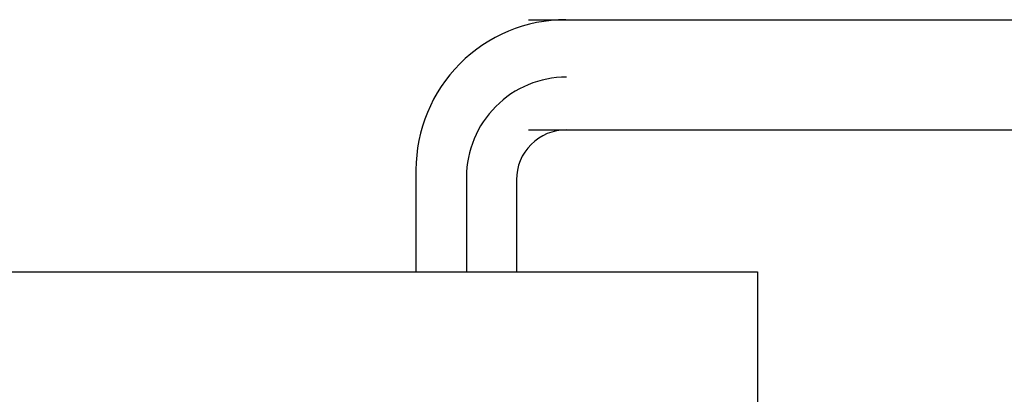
# Model space of a CAD drawing. Header units: inches. Extents: x -4968858 to -265257, y -220693 to 1871410.
# Tile 141 of 225: x -1893453 to -1892468, y 1193367 to 1193741. Entities that reach past the tile are written whole.
import ezdxf

# ---------------------------------------------------------------- set-up
doc = ezdxf.new("R2010")
doc.units = ezdxf.units.IN
doc.header["$MEASUREMENT"] = 0
doc.linetypes.add('CONTINOUS', pattern=[0])
doc.layers.add('GRID', color=8, linetype='Continuous')
doc.layers.add('IPB', color=6, linetype='Continuous')

# ---------------------------------------------------------------- blocks, each defined once
blk = doc.blocks.new('UTCOMBINE')
at = {"color": 6}
for p, q in [((-709121.48, 47328.48, 0), (-711057.34, 47328.48, 0)), ((-709121.48, 47218.48, 0), (-711044.45, 47218.48, 0))]:
    blk.add_line(p, q, dxfattribs=at)
at = {"color": 3}
for centre, radius in [((-709159.29, 47378.48, 0), 50), ((-709159.29, 47375.82, 0), 100), ((-709158.75, 47368.48, 0), 150)]:
    blk.add_arc(centre, radius, 270, 0, dxfattribs=at)
at = {"layer": 'IPB'}
for p, q in [((-709350.51, 47470.46, 0), (-709350.51, 51686.05, 0)), ((-707100.51, 47470.46, 0), (-709350.51, 47470.46, 0)), ((-709109.29, 47378.48, 0), (-709109.29, 47470.46, 0)), ((-709059.29, 47375.82, 0), (-709059.29, 47470.46, 0)), ((-709008.75, 47368.48, 0), (-709008.75, 47470.46, 0))]:
    blk.add_line(p, q, dxfattribs=at)
blk = doc.blocks.new('TFMR YARD')
at = {"layer": 'GRID', "color": 1, "rotation": 180}
blk.add_blockref('UTCOMBINE', (-795623.35, 296115.83, 0), dxfattribs=at)

msp = doc.modelspace()

# ---------------------------------------------------------------- block references
at = {"color": 1, "linetype": 'CONTINOUS', "lineweight": 15}
msp.add_blockref('TFMR YARD', (-1806442.03, 944843.99), dxfattribs=at)

doc.saveas('drawing.dxf')
